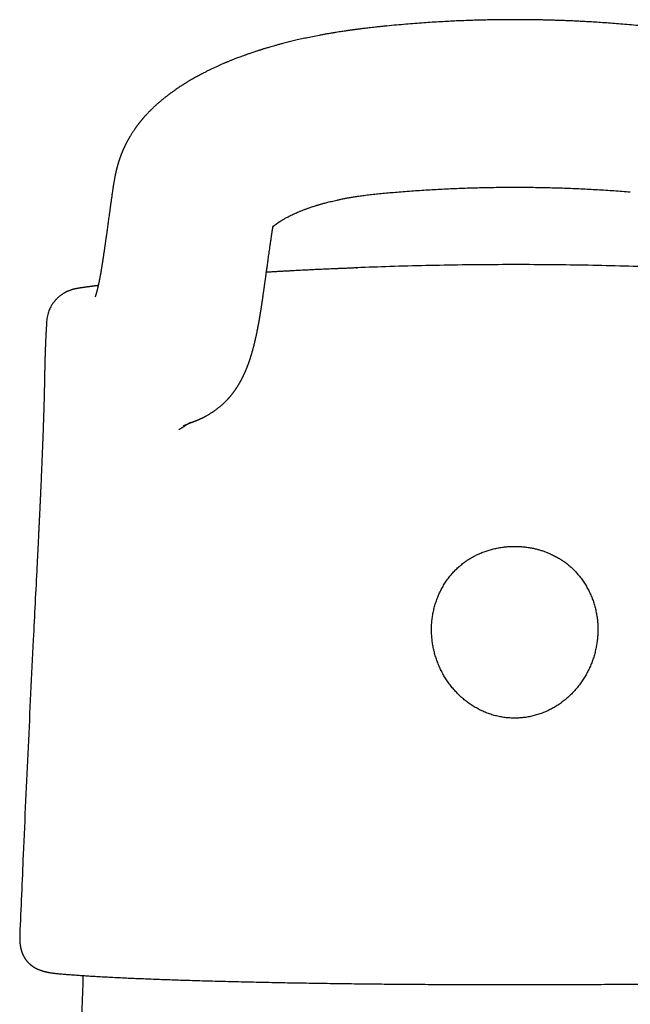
# Model space of a CAD drawing. Header units: millimetres. Extents: x 8 to 763, y 12 to 958.
# Tile 26 of 35: x 289 to 320, y 789 to 839. Entities that reach past the tile are written whole.
import ezdxf

# ---------------------------------------------------------------- set-up
doc = ezdxf.new("R2010")
doc.units = ezdxf.units.MM

msp = doc.modelspace()

# ---------------------------------------------------------------- linework, layer by layer
at = {"color": 7, "linetype": 'Continuous', "lineweight": 30}
for p, q in [((307.759, 838.552), (307.76, 838.552)), ((293.948, 830.156), (293.947, 830.152)), ((306.213, 826.388), (306.283, 826.39)), ((290.617, 823.15), (290.617, 823.15)), ((290.607, 822.958), (290.601, 822.847)), ((297.559, 818.45), (297.537, 818.441)), ((289.297, 792.832), (289.297, 792.827))]:
    msp.add_line(p, q, dxfattribs=at)
for points, knots in [([(307.76, 838.552), (307.692, 838.545), (307.56, 838.532), (307.369, 838.512), (307.19, 838.493), (307.025, 838.474), (306.874, 838.457), (306.737, 838.44), (306.613, 838.425), (306.502, 838.411), (306.401, 838.398), (306.31, 838.387), (306.23, 838.376), (306.167, 838.368), (306.122, 838.362), (306.092, 838.358), (306.074, 838.355), (306.06, 838.353), (306.045, 838.351), (306.029, 838.349), (305.998, 838.345), (305.95, 838.338), (305.881, 838.328), (305.8, 838.317), (305.708, 838.303), (305.603, 838.288), (305.484, 838.27), (305.35, 838.249), (305.203, 838.226), (305.042, 838.199), (304.872, 838.171), (304.699, 838.141), (304.529, 838.11), (304.304, 838.068), (304.029, 838.014), (303.709, 837.948), (303.405, 837.882), (303.116, 837.815), (302.842, 837.749), (302.605, 837.689), (302.402, 837.636), (302.232, 837.589), (302.074, 837.545), (301.94, 837.507), (301.829, 837.475), (301.74, 837.448), (301.662, 837.425), (301.592, 837.404), (301.532, 837.385), (301.488, 837.371), (301.458, 837.362), (301.437, 837.356), (301.411, 837.347), (301.377, 837.337), (301.33, 837.322), (301.27, 837.303), (301.197, 837.279), (301.112, 837.251), (301.02, 837.22), (300.926, 837.188), (300.813, 837.15), (300.686, 837.105), (300.548, 837.055), (300.422, 837.009), (300.309, 836.967), (300.208, 836.929), (300.12, 836.894), (300.042, 836.864), (299.97, 836.835), (299.901, 836.808), (299.837, 836.781), (299.775, 836.756), (299.718, 836.732), (299.663, 836.709), (299.605, 836.685), (299.54, 836.657), (299.447, 836.617), (299.329, 836.565), (299.187, 836.5), (299.039, 836.432), (298.915, 836.373), (298.817, 836.325), (298.745, 836.289), (298.671, 836.253), (298.599, 836.216), (298.532, 836.182), (298.474, 836.152), (298.428, 836.128), (298.394, 836.11), (298.368, 836.096), (298.342, 836.082), (298.312, 836.066), (298.277, 836.047), (298.235, 836.024), (298.188, 835.999), (298.136, 835.97), (298.067, 835.931), (297.985, 835.884), (297.891, 835.83), (297.802, 835.777), (297.726, 835.732), (297.666, 835.695), (297.622, 835.668), (297.586, 835.645), (297.55, 835.623), (297.509, 835.597), (297.459, 835.565), (297.396, 835.524), (297.32, 835.474), (297.235, 835.417), (297.15, 835.359), (297.075, 835.307), (297.012, 835.263), (296.963, 835.227), (296.921, 835.197), (296.884, 835.17), (296.848, 835.143), (296.806, 835.112), (296.758, 835.075), (296.702, 835.033), (296.644, 834.988), (296.586, 834.942), (296.529, 834.896), (296.476, 834.853), (296.428, 834.813), (296.384, 834.776), (296.343, 834.741), (296.303, 834.707), (296.259, 834.669), (296.215, 834.63), (296.174, 834.593), (296.139, 834.562), (296.105, 834.53), (296.068, 834.496), (296.027, 834.458), (295.988, 834.42), (295.952, 834.386), (295.92, 834.354), (295.89, 834.325), (295.861, 834.296), (295.83, 834.264), (295.794, 834.228), (295.753, 834.185), (295.711, 834.141), (295.673, 834.1), (295.643, 834.068), (295.616, 834.038), (295.588, 834.007), (295.559, 833.974), (295.531, 833.943), (295.507, 833.915), (295.485, 833.889), (295.461, 833.861), (295.434, 833.83), (295.409, 833.799), (295.386, 833.772), (295.366, 833.746), (295.345, 833.72), (295.322, 833.691), (295.298, 833.661), (295.276, 833.634), (295.257, 833.609), (295.238, 833.584), (295.217, 833.556), (295.194, 833.525), (295.172, 833.495), (295.155, 833.472), (295.142, 833.454), (295.129, 833.437), (295.114, 833.415), (295.096, 833.39), (295.072, 833.356), (295.043, 833.314), (295.006, 833.259), (294.971, 833.205), (294.934, 833.148), (294.897, 833.09), (294.866, 833.038), (294.839, 832.994), (294.82, 832.961), (294.801, 832.929), (294.785, 832.902), (294.773, 832.88), (294.763, 832.862), (294.75, 832.84), (294.734, 832.81), (294.714, 832.774), (294.7, 832.746), (294.692, 832.732)], [0, 0, 0, 0, 0.011972, 0.023194, 0.033661, 0.043367, 0.052308, 0.060342, 0.067632, 0.074175, 0.07997, 0.085644, 0.090348, 0.09408, 0.096838, 0.098419, 0.099319, 0.100088, 0.100948, 0.1019, 0.103007, 0.106316, 0.11061, 0.115276, 0.120728, 0.126969, 0.133999, 0.141988, 0.150802, 0.160443, 0.170861, 0.181327, 0.191606, 0.201697, 0.222113, 0.241704, 0.260462, 0.278383, 0.295462, 0.311698, 0.323119, 0.33408, 0.344337, 0.353514, 0.359962, 0.365739, 0.370842, 0.375273, 0.379435, 0.382752, 0.383932, 0.38529, 0.386839, 0.388999, 0.392072, 0.396022, 0.400851, 0.406558, 0.413004, 0.419341, 0.425426, 0.435645, 0.445063, 0.453679, 0.461491, 0.4685, 0.474599, 0.479964, 0.484988, 0.489766, 0.494387, 0.498751, 0.502857, 0.506705, 0.510582, 0.515257, 0.520774, 0.530681, 0.541132, 0.552115, 0.563666, 0.569041, 0.574535, 0.580146, 0.585875, 0.591241, 0.595804, 0.599561, 0.601943, 0.60383, 0.605703, 0.608067, 0.610922, 0.614205, 0.617962, 0.622195, 0.626735, 0.634669, 0.642348, 0.649771, 0.656924, 0.661408, 0.6651, 0.667998, 0.670769, 0.67433, 0.678566, 0.683479, 0.690939, 0.698538, 0.706155, 0.713792, 0.718863, 0.723437, 0.727352, 0.73061, 0.733818, 0.737477, 0.742369, 0.747761, 0.753374, 0.759197, 0.764744, 0.770166, 0.775054, 0.779408, 0.783458, 0.787535, 0.791922, 0.79697, 0.801316, 0.804798, 0.808161, 0.812272, 0.816896, 0.821268, 0.825337, 0.828811, 0.831947, 0.835254, 0.838769, 0.842694, 0.847479, 0.853145, 0.857565, 0.860944, 0.86384, 0.867209, 0.871196, 0.874787, 0.877705, 0.880214, 0.883282, 0.886903, 0.890336, 0.8932, 0.895643, 0.898337, 0.901536, 0.90499, 0.907983, 0.910471, 0.91286, 0.915821, 0.919364, 0.922726, 0.925218, 0.926638, 0.928378, 0.930654, 0.933455, 0.93622, 0.941421, 0.946411, 0.952841, 0.958262, 0.96391, 0.970386, 0.97392, 0.977172, 0.980429, 0.983642, 0.985264, 0.986881, 0.989052, 0.991962, 0.995612, 1, 1, 1, 1]), ([(320.623, 838.549), (320.471, 838.564), (320.174, 838.593), (319.735, 838.632), (319.313, 838.666), (318.908, 838.697), (318.52, 838.724), (318.156, 838.747), (317.814, 838.767), (317.495, 838.784), (317.191, 838.799), (316.903, 838.811), (316.63, 838.822), (316.372, 838.831), (316.13, 838.839), (315.903, 838.845), (315.691, 838.85), (315.507, 838.854), (315.35, 838.857), (315.215, 838.859), (315.083, 838.861), (314.947, 838.863), (314.783, 838.865), (314.588, 838.866), (314.36, 838.867), (314.114, 838.868), (313.851, 838.867), (313.57, 838.865), (313.278, 838.861), (312.975, 838.856), (312.662, 838.85), (312.334, 838.841), (311.99, 838.831), (311.631, 838.818), (311.257, 838.802), (310.867, 838.783), (310.462, 838.761), (310.042, 838.736), (309.61, 838.707), (309.166, 838.674), (308.709, 838.637), (308.239, 838.596), (307.921, 838.564), (307.76, 838.549)], [0, 0, 0, 0, 0.035631, 0.069909, 0.102836, 0.134412, 0.164638, 0.193513, 0.219502, 0.244291, 0.267881, 0.290271, 0.311462, 0.331454, 0.350247, 0.367842, 0.384237, 0.399434, 0.410533, 0.420892, 0.43076, 0.441241, 0.452464, 0.468794, 0.486479, 0.505518, 0.525912, 0.547661, 0.570764, 0.593789, 0.618018, 0.643452, 0.670091, 0.697935, 0.726984, 0.757239, 0.7887, 0.821366, 0.855239, 0.889682, 0.925289, 0.962062, 1, 1, 1, 1]), ([(294.693, 832.734), (294.686, 832.72), (294.673, 832.696), (294.655, 832.661), (294.641, 832.634), (294.631, 832.614), (294.623, 832.599), (294.615, 832.583), (294.605, 832.561), (294.591, 832.533), (294.578, 832.506), (294.567, 832.482), (294.557, 832.462), (294.547, 832.44), (294.536, 832.415), (294.523, 832.387), (294.508, 832.354), (294.493, 832.32), (294.479, 832.286), (294.466, 832.255), (294.453, 832.225), (294.44, 832.194), (294.427, 832.161), (294.415, 832.129), (294.404, 832.103), (294.395, 832.08), (294.387, 832.058), (294.377, 832.032), (294.366, 832.003), (294.356, 831.975), (294.348, 831.951), (294.34, 831.93), (294.333, 831.908), (294.324, 831.882), (294.313, 831.852), (294.303, 831.82), (294.293, 831.792), (294.285, 831.766), (294.277, 831.741), (294.268, 831.712), (294.258, 831.681), (294.248, 831.649), (294.239, 831.619), (294.231, 831.59), (294.222, 831.56), (294.212, 831.526), (294.203, 831.491), (294.194, 831.458), (294.186, 831.429), (294.178, 831.4), (294.17, 831.368), (294.162, 831.335), (294.154, 831.302), (294.147, 831.274), (294.14, 831.247), (294.133, 831.216), (294.125, 831.18), (294.117, 831.144), (294.109, 831.109), (294.101, 831.073), (294.092, 831.031), (294.083, 830.987), (294.075, 830.944), (294.067, 830.903), (294.058, 830.856), (294.048, 830.803), (294.038, 830.744), (294.028, 830.689), (294.02, 830.639), (294.014, 830.602), (294.009, 830.573), (294.005, 830.549), (294.001, 830.522), (293.996, 830.488), (293.99, 830.448), (293.983, 830.401), (293.975, 830.348), (293.967, 830.29), (293.958, 830.225), (293.951, 830.18), (293.948, 830.156)], [0, 0, 0, 0, 0.014666, 0.027375, 0.037404, 0.044758, 0.049455, 0.053629, 0.062181, 0.073163, 0.084284, 0.092454, 0.098996, 0.106261, 0.115741, 0.12688, 0.137221, 0.151527, 0.163399, 0.174512, 0.185098, 0.196321, 0.208686, 0.220521, 0.231333, 0.237937, 0.245965, 0.255423, 0.266308, 0.277276, 0.285774, 0.292762, 0.300322, 0.30988, 0.321374, 0.333929, 0.344523, 0.353176, 0.362015, 0.372559, 0.384802, 0.397127, 0.408089, 0.418114, 0.428771, 0.442013, 0.456279, 0.468457, 0.478468, 0.488806, 0.500956, 0.514734, 0.527271, 0.537597, 0.546535, 0.558689, 0.572846, 0.587625, 0.600192, 0.613531, 0.630153, 0.648875, 0.665535, 0.680708, 0.697015, 0.720867, 0.744956, 0.767682, 0.787734, 0.805999, 0.81456, 0.823679, 0.835639, 0.850528, 0.868324, 0.889003, 0.912538, 0.938902, 0.968065, 1, 1, 1, 1]), ([(293.947, 830.152), (293.938, 830.087), (293.92, 829.96), (293.893, 829.773), (293.868, 829.593), (293.844, 829.418), (293.82, 829.249), (293.798, 829.09), (293.777, 828.939), (293.757, 828.797), (293.738, 828.66), (293.721, 828.53), (293.703, 828.4), (293.685, 828.273), (293.668, 828.148), (293.652, 828.031), (293.637, 827.922), (293.623, 827.821), (293.61, 827.727), (293.598, 827.644), (293.588, 827.569), (293.578, 827.503), (293.57, 827.443), (293.562, 827.389), (293.555, 827.339), (293.546, 827.278), (293.535, 827.204), (293.522, 827.116), (293.509, 827.026), (293.495, 826.936), (293.482, 826.845), (293.47, 826.77), (293.461, 826.711), (293.454, 826.667), (293.447, 826.626), (293.441, 826.587), (293.435, 826.548), (293.428, 826.504), (293.42, 826.454), (293.411, 826.398), (293.401, 826.34), (293.389, 826.268), (293.375, 826.185), (293.359, 826.094), (293.343, 826.008), (293.331, 825.939), (293.32, 825.883), (293.312, 825.84), (293.304, 825.799), (293.297, 825.759), (293.289, 825.724), (293.283, 825.69), (293.276, 825.657), (293.269, 825.624), (293.263, 825.594), (293.258, 825.57), (293.254, 825.551), (293.25, 825.534), (293.246, 825.517), (293.242, 825.498), (293.238, 825.478), (293.233, 825.457), (293.228, 825.437), (293.224, 825.418), (293.22, 825.402), (293.217, 825.388), (293.214, 825.375), (293.211, 825.363), (293.208, 825.349), (293.204, 825.333), (293.199, 825.313), (293.194, 825.293), (293.189, 825.273), (293.184, 825.254), (293.18, 825.238), (293.177, 825.224), (293.173, 825.211), (293.17, 825.198), (293.166, 825.183), (293.161, 825.166), (293.156, 825.148), (293.151, 825.131), (293.147, 825.117), (293.143, 825.104), (293.14, 825.092), (293.137, 825.082), (293.134, 825.074), (293.132, 825.067), (293.13, 825.06), (293.128, 825.052), (293.125, 825.044), (293.123, 825.036), (293.12, 825.029), (293.118, 825.023), (293.117, 825.018), (293.115, 825.014), (293.114, 825.009), (293.112, 825.004), (293.11, 824.998), (293.108, 824.993), (293.106, 824.987), (293.104, 824.982), (293.103, 824.977), (293.101, 824.973), (293.1, 824.97), (293.099, 824.967), (293.098, 824.963), (293.096, 824.959), (293.094, 824.954), (293.092, 824.949), (293.09, 824.943), (293.088, 824.937), (293.086, 824.932), (293.084, 824.929), (293.084, 824.927), (293.084, 824.927), (293.084, 824.927)], [0, 0, 0, 0, 0.02306, 0.045369, 0.066928, 0.087736, 0.107792, 0.127097, 0.14461, 0.161452, 0.17762, 0.193112, 0.207927, 0.223685, 0.238601, 0.252676, 0.265912, 0.27831, 0.289871, 0.300595, 0.30969, 0.318084, 0.325777, 0.332769, 0.339116, 0.345428, 0.357029, 0.369053, 0.381501, 0.394373, 0.40767, 0.420908, 0.427903, 0.434588, 0.440965, 0.447033, 0.453003, 0.459566, 0.46813, 0.477591, 0.487682, 0.497661, 0.515095, 0.532049, 0.548573, 0.564848, 0.57423, 0.583674, 0.592866, 0.601707, 0.610528, 0.618046, 0.626109, 0.634596, 0.642449, 0.649427, 0.653875, 0.658155, 0.662921, 0.668201, 0.673994, 0.680301, 0.686758, 0.692216, 0.69722, 0.701772, 0.70587, 0.709642, 0.713767, 0.719674, 0.726315, 0.733691, 0.741174, 0.748081, 0.754411, 0.75985, 0.765053, 0.770888, 0.77742, 0.78459, 0.793413, 0.801481, 0.808794, 0.815415, 0.821509, 0.827083, 0.832201, 0.835619, 0.839686, 0.844403, 0.849768, 0.855311, 0.860172, 0.864335, 0.867799, 0.870849, 0.87436, 0.878331, 0.882764, 0.887657, 0.89261, 0.897105, 0.901767, 0.905801, 0.909249, 0.912792, 0.916672, 0.920888, 0.927993, 0.935268, 0.942695, 0.955753, 0.96846, 0.980857, 0.993229, 1, 1, 1, 1]), ([(301.965, 828.02), (301.968, 828.041), (301.974, 828.08), (301.982, 828.135), (301.989, 828.182), (301.996, 828.223), (302.001, 828.257), (302.005, 828.283), (302.009, 828.304), (302.011, 828.322), (302.014, 828.339), (302.018, 828.359), (302.021, 828.378), (302.024, 828.398), (302.028, 828.415), (302.03, 828.43), (302.033, 828.441), (302.035, 828.451), (302.037, 828.46), (302.039, 828.469), (302.041, 828.477), (302.042, 828.483), (302.044, 828.489), (302.046, 828.495), (302.046, 828.497), (302.046, 828.495), (302.045, 828.493), (302.043, 828.49), (302.042, 828.486), (302.04, 828.482), (302.038, 828.477), (302.034, 828.471), (302.031, 828.465), (302.028, 828.459), (302.024, 828.453), (302.021, 828.448), (302.018, 828.444), (302.016, 828.441), (302.014, 828.438), (302.012, 828.435), (302.01, 828.433), (302.009, 828.43), (302.007, 828.429), (302.006, 828.427), (302.006, 828.427), (302.005, 828.426), (302.006, 828.427), (302.008, 828.429), (302.009, 828.43), (302.01, 828.432), (302.011, 828.433), (302.013, 828.435), (302.016, 828.438), (302.019, 828.441), (302.022, 828.444), (302.024, 828.446), (302.027, 828.449), (302.033, 828.455), (302.039, 828.461), (302.045, 828.466), (302.052, 828.472), (302.059, 828.479), (302.068, 828.487), (302.078, 828.495), (302.087, 828.503), (302.096, 828.511), (302.107, 828.52), (302.118, 828.529), (302.13, 828.539), (302.142, 828.549), (302.156, 828.559), (302.168, 828.569), (302.178, 828.576), (302.186, 828.583), (302.197, 828.59), (302.208, 828.599), (302.219, 828.607), (302.23, 828.614), (302.241, 828.623), (302.255, 828.633), (302.271, 828.644), (302.287, 828.655), (302.301, 828.664), (302.312, 828.672), (302.322, 828.679), (302.332, 828.686), (302.345, 828.694), (302.36, 828.704), (302.375, 828.714), (302.389, 828.723), (302.404, 828.733), (302.422, 828.744), (302.442, 828.756), (302.473, 828.776), (302.518, 828.803), (302.581, 828.84), (302.648, 828.878), (302.719, 828.917), (302.805, 828.962), (302.896, 829.008), (302.998, 829.058), (303.1, 829.105), (303.214, 829.156), (303.311, 829.197), (303.392, 829.231), (303.459, 829.258), (303.533, 829.287), (303.611, 829.317), (303.687, 829.345), (303.756, 829.37), (303.825, 829.395), (303.902, 829.422), (303.987, 829.451), (304.071, 829.478), (304.147, 829.503), (304.212, 829.523), (304.262, 829.538), (304.305, 829.551), (304.35, 829.564), (304.405, 829.581), (304.472, 829.6), (304.549, 829.622), (304.638, 829.646), (304.739, 829.673), (304.851, 829.701), (304.976, 829.732), (305.113, 829.764), (305.262, 829.798), (305.424, 829.833), (305.598, 829.868), (305.784, 829.903), (305.981, 829.938), (306.191, 829.972), (306.429, 830.007), (306.698, 830.043), (306.999, 830.079), (307.318, 830.113), (307.655, 830.145), (308.01, 830.177), (308.252, 830.197), (308.377, 830.208)], [0, 0, 0, 0, 0.010666, 0.020176, 0.028528, 0.03572, 0.041837, 0.047006, 0.050405, 0.053455, 0.057208, 0.061797, 0.067066, 0.072018, 0.077317, 0.081986, 0.086246, 0.090743, 0.096363, 0.102355, 0.108396, 0.113693, 0.118316, 0.129638, 0.141745, 0.154034, 0.166316, 0.177762, 0.189492, 0.202392, 0.215508, 0.224694, 0.233961, 0.243306, 0.252836, 0.26233, 0.268907, 0.275063, 0.281146, 0.287207, 0.293281, 0.299043, 0.305856, 0.313108, 0.319886, 0.325494, 0.331515, 0.338902, 0.342709, 0.345802, 0.348921, 0.352696, 0.357105, 0.361639, 0.365212, 0.368197, 0.371343, 0.375972, 0.380861, 0.385159, 0.388622, 0.392537, 0.397555, 0.402221, 0.405632, 0.409093, 0.413461, 0.41781, 0.420967, 0.424886, 0.429102, 0.432844, 0.434939, 0.43692, 0.439521, 0.442685, 0.445446, 0.447544, 0.44972, 0.453051, 0.456654, 0.459866, 0.462682, 0.465088, 0.466778, 0.468419, 0.470774, 0.473832, 0.476574, 0.478668, 0.481112, 0.484393, 0.487864, 0.490776, 0.499527, 0.508807, 0.518189, 0.527558, 0.53703, 0.550702, 0.560448, 0.572791, 0.584813, 0.596951, 0.602969, 0.609505, 0.616958, 0.625004, 0.632223, 0.638551, 0.644345, 0.651692, 0.659657, 0.667341, 0.674272, 0.679939, 0.684332, 0.687246, 0.690996, 0.695628, 0.701145, 0.707548, 0.714839, 0.723017, 0.732086, 0.742082, 0.752979, 0.764778, 0.777485, 0.791104, 0.805371, 0.820517, 0.836536, 0.853421, 0.874668, 0.897194, 0.92102, 0.946111, 0.972429, 1, 1, 1, 1]), ([(308.377, 830.208), (308.652, 830.229), (309.202, 830.272), (310.03, 830.324), (310.86, 830.368), (311.692, 830.401), (312.524, 830.426), (313.358, 830.44), (314.191, 830.445), (315.025, 830.44), (315.858, 830.426), (316.691, 830.401), (317.523, 830.368), (318.353, 830.324), (319.181, 830.272), (319.731, 830.229), (320.005, 830.208)], [0, 0, 0, 0, 0.07142, 0.142852, 0.214292, 0.285732, 0.357167, 0.428588, 0.499999, 0.571413, 0.642844, 0.71429, 0.785736, 0.857172, 0.928593, 1, 1, 1, 1]), ([(297.537, 818.442), (297.539, 818.444), (297.544, 818.446), (297.552, 818.45), (297.559, 818.453), (297.566, 818.456), (297.573, 818.46), (297.579, 818.462), (297.585, 818.465), (297.59, 818.468), (297.595, 818.47), (297.599, 818.472), (297.603, 818.474), (297.607, 818.476), (297.613, 818.479), (297.621, 818.482), (297.631, 818.487), (297.642, 818.492), (297.651, 818.496), (297.659, 818.5), (297.667, 818.503), (297.674, 818.507), (297.681, 818.51), (297.689, 818.513), (297.695, 818.516), (297.701, 818.519), (297.705, 818.521), (297.71, 818.523), (297.714, 818.525), (297.717, 818.526), (297.721, 818.528), (297.725, 818.53), (297.729, 818.531), (297.733, 818.533), (297.738, 818.536), (297.743, 818.538), (297.749, 818.54), (297.754, 818.543), (297.76, 818.545), (297.766, 818.548), (297.772, 818.551), (297.778, 818.553), (297.784, 818.556), (297.788, 818.558), (297.791, 818.559), (297.794, 818.56), (297.797, 818.562), (297.8, 818.563), (297.804, 818.564), (297.807, 818.566), (297.809, 818.567), (297.812, 818.568), (297.815, 818.569), (297.819, 818.571), (297.822, 818.572), (297.826, 818.574), (297.83, 818.576), (297.834, 818.577), (297.837, 818.579), (297.84, 818.58), (297.843, 818.581), (297.846, 818.583), (297.85, 818.584), (297.853, 818.585), (297.857, 818.587), (297.862, 818.589), (297.867, 818.591), (297.873, 818.594), (297.877, 818.596), (297.882, 818.597), (297.886, 818.599), (297.889, 818.6), (297.892, 818.602), (297.895, 818.603), (297.898, 818.604), (297.899, 818.605), (297.901, 818.605), (297.901, 818.606), (297.901, 818.606), (297.901, 818.605), (297.899, 818.605), (297.896, 818.604), (297.891, 818.601), (297.885, 818.599), (297.879, 818.597), (297.873, 818.594), (297.866, 818.592), (297.859, 818.589), (297.851, 818.586), (297.842, 818.583), (297.834, 818.58), (297.826, 818.577), (297.819, 818.575), (297.814, 818.573), (297.809, 818.571), (297.806, 818.57), (297.802, 818.569), (297.799, 818.568), (297.797, 818.567), (297.796, 818.567), (297.794, 818.566), (297.794, 818.566), (297.794, 818.566), (297.796, 818.567), (297.799, 818.568), (297.803, 818.569), (297.808, 818.571), (297.814, 818.573), (297.82, 818.575), (297.829, 818.577), (297.839, 818.581), (297.851, 818.585), (297.864, 818.589), (297.879, 818.594), (297.895, 818.6), (297.916, 818.607), (297.942, 818.616), (297.967, 818.624), (297.989, 818.633), (298.009, 818.64), (298.026, 818.646), (298.044, 818.653), (298.063, 818.66), (298.086, 818.669), (298.112, 818.679), (298.14, 818.69), (298.171, 818.702), (298.204, 818.716), (298.238, 818.73), (298.27, 818.744), (298.303, 818.758), (298.336, 818.773), (298.371, 818.789), (298.407, 818.806), (298.439, 818.821), (298.466, 818.834), (298.488, 818.844), (298.507, 818.854), (298.526, 818.863), (298.545, 818.873), (298.568, 818.885), (298.596, 818.9), (298.63, 818.918), (298.667, 818.938), (298.714, 818.964), (298.771, 818.996), (298.836, 819.035), (298.898, 819.073), (298.957, 819.111), (299.011, 819.146), (299.061, 819.181), (299.108, 819.213), (299.152, 819.245), (299.194, 819.276), (299.235, 819.307), (299.276, 819.339), (299.322, 819.375), (299.372, 819.416), (299.425, 819.461), (299.476, 819.505), (299.524, 819.549), (299.567, 819.589), (299.605, 819.625), (299.638, 819.657), (299.669, 819.689), (299.699, 819.719), (299.729, 819.75), (299.755, 819.778), (299.779, 819.804), (299.802, 819.829), (299.826, 819.856), (299.849, 819.883), (299.871, 819.908), (299.89, 819.93), (299.907, 819.951), (299.922, 819.969), (299.936, 819.986), (299.951, 820.004), (299.967, 820.024), (299.984, 820.046), (300.003, 820.07), (300.022, 820.094), (300.039, 820.117), (300.055, 820.138), (300.068, 820.157), (300.081, 820.174), (300.093, 820.191), (300.106, 820.208), (300.119, 820.226), (300.134, 820.248), (300.152, 820.273), (300.171, 820.302), (300.191, 820.331), (300.209, 820.359), (300.225, 820.384), (300.239, 820.406), (300.253, 820.428), (300.267, 820.45), (300.282, 820.473), (300.295, 820.495), (300.306, 820.512), (300.315, 820.529), (300.325, 820.545), (300.337, 820.565), (300.351, 820.589), (300.367, 820.616), (300.383, 820.645), (300.398, 820.671), (300.41, 820.694), (300.421, 820.715), (300.432, 820.734), (300.441, 820.752), (300.45, 820.769), (300.459, 820.786), (300.469, 820.804), (300.479, 820.824), (300.491, 820.848), (300.504, 820.874), (300.518, 820.901), (300.531, 820.927), (300.542, 820.951), (300.553, 820.972), (300.562, 820.992), (300.571, 821.011), (300.579, 821.029), (300.588, 821.048), (300.597, 821.068), (300.608, 821.092), (300.621, 821.12), (300.635, 821.153), (300.65, 821.188), (300.666, 821.224), (300.682, 821.263), (300.697, 821.3), (300.711, 821.335), (300.723, 821.364), (300.732, 821.388), (300.742, 821.412), (300.751, 821.436), (300.759, 821.459), (300.768, 821.482), (300.778, 821.508), (300.788, 821.536), (300.8, 821.567), (300.812, 821.602), (300.826, 821.639), (300.839, 821.677), (300.851, 821.713), (300.862, 821.747), (300.873, 821.778), (300.884, 821.811), (300.895, 821.846), (300.908, 821.885), (300.92, 821.926), (300.933, 821.966), (300.945, 822.006), (300.957, 822.044), (300.968, 822.083), (300.979, 822.12), (300.989, 822.155), (300.998, 822.188), (301.007, 822.219), (301.016, 822.253), (301.027, 822.29), (301.038, 822.331), (301.049, 822.373), (301.059, 822.413), (301.069, 822.451), (301.078, 822.486), (301.086, 822.519), (301.095, 822.552), (301.103, 822.587), (301.113, 822.626), (301.123, 822.668), (301.133, 822.71), (301.142, 822.75), (301.15, 822.787), (301.157, 822.818), (301.164, 822.845), (301.17, 822.874), (301.18, 822.918), (301.192, 822.972), (301.204, 823.029), (301.214, 823.079), (301.224, 823.127), (301.235, 823.179), (301.245, 823.23), (301.255, 823.278), (301.264, 823.325), (301.273, 823.372), (301.282, 823.417), (301.29, 823.461), (301.299, 823.505), (301.307, 823.551), (301.314, 823.59), (301.32, 823.621), (301.325, 823.647), (301.33, 823.674), (301.335, 823.705), (301.341, 823.74), (301.348, 823.781), (301.356, 823.827), (301.365, 823.874), (301.372, 823.919), (301.378, 823.955), (301.383, 823.985), (301.388, 824.014), (301.393, 824.045), (301.399, 824.081), (301.406, 824.12), (301.412, 824.16), (301.418, 824.2), (301.425, 824.24), (301.431, 824.281), (301.438, 824.323), (301.445, 824.367), (301.452, 824.412), (301.459, 824.456), (301.464, 824.495), (301.469, 824.528), (301.474, 824.558), (301.479, 824.59), (301.484, 824.627), (301.49, 824.667), (301.496, 824.709), (301.502, 824.749), (301.508, 824.786), (301.512, 824.817), (301.516, 824.843), (301.519, 824.866), (301.523, 824.894), (301.529, 824.93), (301.535, 824.976), (301.543, 825.031), (301.552, 825.092), (301.561, 825.158), (301.571, 825.223), (301.579, 825.285), (301.588, 825.343), (301.595, 825.394), (301.601, 825.439), (301.607, 825.478), (301.612, 825.515), (301.617, 825.551), (301.622, 825.588), (301.628, 825.632), (301.636, 825.686), (301.645, 825.751), (301.655, 825.824), (301.666, 825.904), (301.678, 825.992), (301.691, 826.085), (301.705, 826.184), (301.72, 826.287), (301.735, 826.397), (301.751, 826.513), (301.768, 826.636), (301.787, 826.765), (301.806, 826.902), (301.826, 827.045), (301.847, 827.195), (301.869, 827.35), (301.892, 827.511), (301.915, 827.677), (301.94, 827.85), (301.957, 827.967), (301.965, 828.027)], [0, 0, 0, 0, 0.00733, 0.014346, 0.02105, 0.02744, 0.033517, 0.03928, 0.044731, 0.049452, 0.05391, 0.058105, 0.062036, 0.065705, 0.069128, 0.07833, 0.087831, 0.097631, 0.10773, 0.114619, 0.121531, 0.128439, 0.135344, 0.142245, 0.149105, 0.153533, 0.157765, 0.161803, 0.165645, 0.169292, 0.172745, 0.176012, 0.180263, 0.184755, 0.18949, 0.194467, 0.199686, 0.205148, 0.210851, 0.21714, 0.223151, 0.228883, 0.234336, 0.23951, 0.24232, 0.245319, 0.248553, 0.252022, 0.255726, 0.258802, 0.262023, 0.265389, 0.268831, 0.272154, 0.276857, 0.28127, 0.285395, 0.28923, 0.292775, 0.296031, 0.299255, 0.302468, 0.305835, 0.309357, 0.313033, 0.318082, 0.323395, 0.328974, 0.333205, 0.3372, 0.340952, 0.344461, 0.347047, 0.349483, 0.351848, 0.354402, 0.357219, 0.360254, 0.363507, 0.366978, 0.370584, 0.377487, 0.384132, 0.388725, 0.393356, 0.398117, 0.403008, 0.407991, 0.414357, 0.420749, 0.427219, 0.433821, 0.440506, 0.444689, 0.448655, 0.452406, 0.455929, 0.459166, 0.46211, 0.463924, 0.465606, 0.467287, 0.469187, 0.471309, 0.47361, 0.476127, 0.47886, 0.481809, 0.485022, 0.48814, 0.491056, 0.49377, 0.496282, 0.498593, 0.500717, 0.502585, 0.504567, 0.506442, 0.508116, 0.509588, 0.510899, 0.512055, 0.513379, 0.514871, 0.51653, 0.518348, 0.520135, 0.522377, 0.524445, 0.526338, 0.528176, 0.530073, 0.532031, 0.534047, 0.535956, 0.537225, 0.538361, 0.539364, 0.540235, 0.541178, 0.542314, 0.543901, 0.545758, 0.547872, 0.550087, 0.553342, 0.556649, 0.559938, 0.563208, 0.566352, 0.569001, 0.571451, 0.573809, 0.57618, 0.578564, 0.581021, 0.583641, 0.586714, 0.589904, 0.593092, 0.596278, 0.599352, 0.60173, 0.603941, 0.606024, 0.608139, 0.610302, 0.612523, 0.614158, 0.615953, 0.617909, 0.619846, 0.621615, 0.623216, 0.624649, 0.625982, 0.627164, 0.628432, 0.629825, 0.631344, 0.632989, 0.634645, 0.636187, 0.637533, 0.638686, 0.639835, 0.64086, 0.641947, 0.643095, 0.644395, 0.645971, 0.647824, 0.649718, 0.651439, 0.652967, 0.654303, 0.655447, 0.657006, 0.658437, 0.65974, 0.660917, 0.661689, 0.662675, 0.663875, 0.665291, 0.666921, 0.668723, 0.670297, 0.671645, 0.672853, 0.673988, 0.675051, 0.676041, 0.677058, 0.678083, 0.67929, 0.68068, 0.682254, 0.683939, 0.685474, 0.686834, 0.688131, 0.689304, 0.690427, 0.691498, 0.692517, 0.693769, 0.695202, 0.696875, 0.698786, 0.70089, 0.703013, 0.705136, 0.707465, 0.709497, 0.711231, 0.712748, 0.714235, 0.715702, 0.717067, 0.71843, 0.71994, 0.72163, 0.723499, 0.725629, 0.727908, 0.730234, 0.732404, 0.734413, 0.736292, 0.73806, 0.740347, 0.742613, 0.744996, 0.74763, 0.749854, 0.752107, 0.754387, 0.756571, 0.758559, 0.760353, 0.762131, 0.763946, 0.766003, 0.768374, 0.770784, 0.773021, 0.775087, 0.776996, 0.778731, 0.780396, 0.782289, 0.784444, 0.78669, 0.788891, 0.791047, 0.793067, 0.794507, 0.795821, 0.797266, 0.799006, 0.802438, 0.805388, 0.807511, 0.809738, 0.812473, 0.814907, 0.817046, 0.819173, 0.82147, 0.823514, 0.825381, 0.827374, 0.829491, 0.831435, 0.83257, 0.833615, 0.834774, 0.83611, 0.837621, 0.839245, 0.841274, 0.843373, 0.845205, 0.846719, 0.847807, 0.848914, 0.850171, 0.851579, 0.853138, 0.854761, 0.856301, 0.857756, 0.859401, 0.860979, 0.862631, 0.864362, 0.866095, 0.867654, 0.868751, 0.869824, 0.871049, 0.872431, 0.873967, 0.875641, 0.8772, 0.878561, 0.879725, 0.880693, 0.881503, 0.882366, 0.883899, 0.885646, 0.887608, 0.890094, 0.892648, 0.895076, 0.897379, 0.899559, 0.901615, 0.903145, 0.9046, 0.905981, 0.907286, 0.908616, 0.910119, 0.912284, 0.91473, 0.917456, 0.920462, 0.923746, 0.927309, 0.930924, 0.934786, 0.938897, 0.943256, 0.947863, 0.952718, 0.957822, 0.963173, 0.968774, 0.974623, 0.980609, 0.986834, 0.993298, 1, 1, 1, 1]), ([(322.116, 826.39), (321.613, 826.409), (320.506, 826.452), (318.794, 826.498), (316.981, 826.532), (315.168, 826.549), (313.355, 826.549), (311.542, 826.534), (309.729, 826.501), (307.964, 826.455), (306.804, 826.411), (306.248, 826.39)], [0, 0, 0, 0, 0.095142, 0.209386, 0.323627, 0.437867, 0.552105, 0.666343, 0.780582, 0.894823, 1, 1, 1, 1]), ([(306.283, 826.39), (306.273, 826.39), (306.245, 826.389), (306.191, 826.385), (306.127, 826.382), (306.059, 826.378), (305.983, 826.374), (305.897, 826.37), (305.805, 826.366), (305.666, 826.36), (305.491, 826.353), (305.29, 826.345), (305.109, 826.338), (304.946, 826.331), (304.793, 826.325), (304.643, 826.319), (304.495, 826.312), (304.35, 826.306), (304.217, 826.3), (304.094, 826.294), (303.977, 826.288), (303.856, 826.281), (303.722, 826.275), (303.573, 826.267), (303.418, 826.259), (303.259, 826.251), (303.098, 826.242), (302.927, 826.233), (302.746, 826.223), (302.556, 826.213), (302.361, 826.202), (302.164, 826.191), (301.969, 826.179), (301.814, 826.17), (301.727, 826.165), (301.702, 826.164)], [0, 0, 0, 0, 0.0090916, 0.0247689, 0.0378069, 0.0523291, 0.0684422, 0.0862256, 0.1057405, 0.1260052, 0.1717076, 0.2145289, 0.2503587, 0.2839474, 0.315328, 0.3449142, 0.3773419, 0.4076173, 0.4357409, 0.4617163, 0.48575, 0.5113004, 0.5402777, 0.5726838, 0.6085219, 0.6416254, 0.6772085, 0.7152762, 0.7558247, 0.7988575, 0.8443797, 0.8895857, 0.9363623, 0.98191, 1, 1, 1, 1]), ([(293.242, 825.496), (293.239, 825.496), (293.227, 825.494), (293.209, 825.492), (293.189, 825.49), (293.173, 825.488), (293.156, 825.485), (293.141, 825.483), (293.125, 825.482), (293.11, 825.48), (293.095, 825.478), (293.08, 825.476), (293.064, 825.474), (293.049, 825.472), (293.034, 825.47), (293.019, 825.468), (293.004, 825.466), (292.989, 825.464), (292.975, 825.462), (292.961, 825.46), (292.947, 825.458), (292.934, 825.457), (292.921, 825.455), (292.909, 825.453), (292.899, 825.452), (292.891, 825.451), (292.882, 825.45), (292.874, 825.449), (292.865, 825.448), (292.857, 825.446), (292.847, 825.445), (292.836, 825.444), (292.826, 825.442), (292.814, 825.441), (292.801, 825.439), (292.787, 825.437), (292.773, 825.435), (292.759, 825.433), (292.744, 825.431), (292.73, 825.429), (292.716, 825.427), (292.702, 825.425), (292.688, 825.424), (292.675, 825.422), (292.663, 825.42), (292.652, 825.419), (292.642, 825.417), (292.631, 825.416), (292.619, 825.414), (292.608, 825.412), (292.597, 825.411), (292.586, 825.409), (292.575, 825.408), (292.565, 825.406), (292.556, 825.405), (292.547, 825.404), (292.538, 825.402), (292.529, 825.401), (292.521, 825.4), (292.514, 825.399), (292.507, 825.398), (292.501, 825.397), (292.495, 825.396), (292.488, 825.395), (292.482, 825.394), (292.474, 825.393), (292.466, 825.392), (292.456, 825.391), (292.446, 825.389), (292.436, 825.388), (292.426, 825.386), (292.417, 825.385), (292.408, 825.383), (292.401, 825.382), (292.393, 825.381), (292.386, 825.38), (292.379, 825.379), (292.372, 825.378), (292.364, 825.377), (292.356, 825.375), (292.347, 825.374), (292.338, 825.373), (292.33, 825.371), (292.323, 825.37), (292.316, 825.369), (292.31, 825.368), (292.305, 825.367), (292.299, 825.367), (292.294, 825.366), (292.287, 825.365), (292.28, 825.364), (292.272, 825.362), (292.265, 825.361), (292.256, 825.36), (292.248, 825.358), (292.239, 825.357), (292.23, 825.355), (292.22, 825.354), (292.21, 825.352), (292.199, 825.35), (292.187, 825.348), (292.172, 825.345), (292.155, 825.342), (292.139, 825.339), (292.126, 825.337), (292.117, 825.335), (292.112, 825.334), (292.109, 825.333), (292.105, 825.333), (292.101, 825.332), (292.095, 825.331), (292.09, 825.329), (292.083, 825.328), (292.074, 825.326), (292.065, 825.324), (292.054, 825.322), (292.043, 825.319), (292.03, 825.317), (292.018, 825.314), (292.007, 825.311), (291.999, 825.309), (291.993, 825.307), (291.99, 825.307), (291.986, 825.306), (291.982, 825.305), (291.977, 825.303), (291.971, 825.302), (291.964, 825.3), (291.958, 825.298), (291.951, 825.296), (291.944, 825.295), (291.923, 825.288), (291.888, 825.278), (291.841, 825.262), (291.796, 825.246), (291.755, 825.23), (291.716, 825.214), (291.681, 825.198), (291.649, 825.184), (291.624, 825.171), (291.603, 825.161), (291.577, 825.147), (291.547, 825.13), (291.511, 825.11), (291.47, 825.085), (291.425, 825.055), (291.376, 825.021), (291.327, 824.984), (291.277, 824.944), (291.225, 824.898), (291.171, 824.847), (291.13, 824.805), (291.103, 824.776), (291.091, 824.762), (291.074, 824.743), (291.05, 824.715), (291.02, 824.678), (290.984, 824.63), (290.943, 824.572), (290.898, 824.502), (290.851, 824.42), (290.804, 824.326), (290.76, 824.219), (290.719, 824.101), (290.685, 823.971), (290.658, 823.831), (290.651, 823.734), (290.647, 823.684)], [0, 0, 0, 0, 0.005314, 0.021496, 0.031519, 0.041467, 0.051247, 0.060858, 0.070301, 0.079576, 0.088682, 0.098505, 0.108123, 0.117538, 0.126749, 0.135756, 0.145569, 0.155127, 0.164432, 0.173482, 0.182279, 0.190822, 0.199112, 0.207147, 0.212982, 0.218675, 0.224226, 0.229636, 0.235024, 0.240563, 0.247286, 0.254221, 0.261368, 0.268726, 0.277762, 0.287097, 0.296733, 0.306668, 0.316903, 0.327437, 0.336801, 0.34639, 0.356204, 0.366242, 0.374281, 0.382246, 0.390037, 0.397654, 0.406494, 0.415087, 0.423433, 0.431531, 0.439383, 0.446987, 0.454345, 0.461455, 0.468318, 0.474934, 0.481303, 0.487425, 0.49209, 0.496888, 0.501879, 0.507062, 0.512438, 0.518008, 0.525374, 0.533054, 0.541045, 0.549349, 0.557965, 0.566894, 0.573083, 0.579414, 0.585879, 0.592284, 0.598542, 0.604652, 0.610614, 0.618713, 0.626523, 0.634043, 0.641274, 0.648215, 0.653466, 0.658538, 0.663431, 0.668146, 0.672689, 0.678746, 0.685053, 0.69161, 0.698416, 0.705472, 0.712778, 0.720333, 0.728931, 0.737832, 0.747034, 0.756325, 0.76555, 0.780774, 0.79581, 0.810659, 0.820357, 0.829973, 0.832135, 0.834448, 0.836948, 0.839635, 0.84251, 0.845571, 0.84882, 0.852975, 0.857401, 0.862098, 0.867066, 0.872304, 0.877814, 0.882061, 0.886455, 0.887867, 0.88919, 0.890344, 0.891329, 0.892146, 0.893067, 0.893895, 0.894719, 0.89554, 0.896357, 0.897171, 0.903649, 0.909898, 0.91592, 0.922117, 0.928053, 0.933726, 0.939137, 0.944286, 0.948264, 0.952027, 0.955576, 0.958916, 0.962055, 0.965002, 0.967767, 0.970048, 0.97221, 0.974265, 0.976228, 0.978114, 0.978484, 0.978852, 0.979337, 0.980017, 0.980896, 0.981975, 0.983253, 0.984727, 0.986395, 0.988251, 0.990288, 0.992495, 0.99486, 0.997367, 1, 1, 1, 1]), ([(290.647, 823.685), (290.641, 823.587), (290.631, 823.407), (290.621, 823.23), (290.617, 823.15)], [0, 0, 0, 0, 0.5432577, 1, 1, 1, 1]), ([(290.617, 823.15), (290.616, 823.139), (290.614, 823.098), (290.61, 823.024), (290.605, 822.93), (290.602, 822.869), (290.6, 822.839)], [0, 0, 0, 0, 0.096378, 0.395779, 0.696195, 1, 1, 1, 1]), ([(290.607, 822.958), (290.606, 822.948), (290.605, 822.924), (290.603, 822.883), (290.601, 822.834), (290.598, 822.782), (290.596, 822.727), (290.593, 822.67), (290.591, 822.61), (290.588, 822.548), (290.586, 822.482), (290.583, 822.414), (290.581, 822.343), (290.578, 822.271), (290.575, 822.199), (290.573, 822.124), (290.57, 822.044), (290.568, 821.971), (290.566, 821.909), (290.564, 821.861), (290.563, 821.808), (290.561, 821.757), (290.56, 821.706), (290.559, 821.659), (290.558, 821.615), (290.557, 821.572), (290.556, 821.528), (290.555, 821.487), (290.554, 821.448), (290.553, 821.412), (290.553, 821.38), (290.552, 821.352), (290.552, 821.328), (290.551, 821.31), (290.551, 821.296), (290.551, 821.279), (290.55, 821.257), (290.55, 821.23), (290.549, 821.201), (290.548, 821.17), (290.548, 821.137), (290.547, 821.097), (290.546, 821.05), (290.545, 820.993), (290.544, 820.929), (290.543, 820.867), (290.542, 820.811), (290.541, 820.765), (290.54, 820.726), (290.539, 820.693), (290.539, 820.663), (290.538, 820.633), (290.537, 820.603), (290.537, 820.567), (290.536, 820.525), (290.535, 820.477), (290.534, 820.424), (290.533, 820.363), (290.531, 820.293), (290.529, 820.213), (290.527, 820.123), (290.525, 820.044), (290.524, 819.983), (290.523, 819.946), (290.522, 819.917), (290.522, 819.893), (290.521, 819.87), (290.521, 819.847), (290.52, 819.812), (290.518, 819.762), (290.517, 819.696), (290.515, 819.622), (290.512, 819.538), (290.509, 819.444), (290.506, 819.34), (290.503, 819.227), (290.5, 819.126), (290.497, 819.041), (290.495, 818.973), (290.493, 818.902), (290.49, 818.83), (290.488, 818.759), (290.486, 818.693), (290.484, 818.635), (290.482, 818.586), (290.481, 818.546), (290.48, 818.511), (290.479, 818.484), (290.478, 818.46), (290.477, 818.432), (290.476, 818.395), (290.474, 818.345), (290.472, 818.284), (290.469, 818.216), (290.467, 818.144), (290.464, 818.07), (290.46, 817.953), (290.454, 817.79), (290.445, 817.567), (290.436, 817.325), (290.425, 817.063), (290.415, 816.794), (290.403, 816.516), (290.391, 816.23), (290.378, 815.933), (290.368, 815.689), (290.36, 815.505), (290.355, 815.388), (290.35, 815.281), (290.346, 815.186), (290.342, 815.102), (290.339, 815.03), (290.336, 814.968), (290.334, 814.921), (290.332, 814.884), (290.331, 814.853), (290.329, 814.821), (290.328, 814.788), (290.326, 814.751), (290.324, 814.706), (290.321, 814.646), (290.318, 814.57), (290.313, 814.475), (290.308, 814.366), (290.302, 814.243), (290.296, 814.106), (290.289, 813.949), (290.28, 813.772), (290.271, 813.575), (290.261, 813.364), (290.25, 813.141), (290.238, 812.907), (290.225, 812.645), (290.211, 812.356), (290.195, 812.039), (290.178, 811.707), (290.166, 811.481), (290.16, 811.366)], [0, 0, 0, 0, 0.010693, 0.025452, 0.039375, 0.052472, 0.064753, 0.076232, 0.086925, 0.096854, 0.106044, 0.114526, 0.122343, 0.129545, 0.135458, 0.14102, 0.146374, 0.151679, 0.154494, 0.157363, 0.160328, 0.163646, 0.167571, 0.172258, 0.176951, 0.182304, 0.188341, 0.195077, 0.201805, 0.207746, 0.212898, 0.217654, 0.221453, 0.224294, 0.226355, 0.228414, 0.232558, 0.237021, 0.241805, 0.246908, 0.252332, 0.258272, 0.266265, 0.275334, 0.285482, 0.296714, 0.304428, 0.311905, 0.317762, 0.322344, 0.326831, 0.331306, 0.33577, 0.340222, 0.347194, 0.354138, 0.361409, 0.369723, 0.379106, 0.38956, 0.401088, 0.413694, 0.419309, 0.423867, 0.427337, 0.429764, 0.432059, 0.434579, 0.437325, 0.443225, 0.449961, 0.457535, 0.46582, 0.474733, 0.484279, 0.494465, 0.505296, 0.510987, 0.516843, 0.522863, 0.529048, 0.53522, 0.540771, 0.545647, 0.549524, 0.552835, 0.55558, 0.557758, 0.559386, 0.561065, 0.564026, 0.56772, 0.572147, 0.577253, 0.582496, 0.587739, 0.592982, 0.607404, 0.621831, 0.639017, 0.65624, 0.673976, 0.691521, 0.709643, 0.728306, 0.747466, 0.755117, 0.762416, 0.768984, 0.77483, 0.779965, 0.784397, 0.788136, 0.79119, 0.792996, 0.794857, 0.796771, 0.798737, 0.800809, 0.803447, 0.806757, 0.811457, 0.817044, 0.823496, 0.830789, 0.838889, 0.847759, 0.858542, 0.870157, 0.882551, 0.895671, 0.909469, 0.923906, 0.941699, 0.960307, 0.979729, 1, 1, 1, 1]), ([(297.309, 818.262), (297.309, 818.263), (297.31, 818.263), (297.313, 818.265), (297.316, 818.266), (297.319, 818.268), (297.322, 818.27), (297.325, 818.272), (297.329, 818.274), (297.332, 818.276), (297.336, 818.278), (297.34, 818.281), (297.344, 818.283), (297.349, 818.286), (297.354, 818.289), (297.36, 818.292), (297.367, 818.296), (297.374, 818.301), (297.383, 818.306), (297.393, 818.312), (297.404, 818.319), (297.416, 818.326), (297.429, 818.334), (297.441, 818.341), (297.454, 818.349), (297.466, 818.356), (297.479, 818.364), (297.491, 818.372), (297.504, 818.38), (297.517, 818.388), (297.53, 818.397), (297.544, 818.405), (297.558, 818.415), (297.572, 818.424), (297.586, 818.433), (297.6, 818.442), (297.613, 818.451), (297.627, 818.46), (297.641, 818.469), (297.654, 818.479), (297.667, 818.488), (297.68, 818.496), (297.692, 818.504), (297.702, 818.511), (297.711, 818.518), (297.719, 818.523), (297.727, 818.529), (297.732, 818.532), (297.735, 818.534), (297.735, 818.534)], [0, 0, 0, 0, 0.022645, 0.05503, 0.085489, 0.114023, 0.140633, 0.164894, 0.187298, 0.207845, 0.226536, 0.241656, 0.255487, 0.269762, 0.284898, 0.300895, 0.317753, 0.335473, 0.354055, 0.376346, 0.399762, 0.424304, 0.448803, 0.472125, 0.49427, 0.51524, 0.536949, 0.557236, 0.576165, 0.594373, 0.612021, 0.633672, 0.654417, 0.674256, 0.694177, 0.715336, 0.737325, 0.760511, 0.784895, 0.810476, 0.837131, 0.862688, 0.88707, 0.910278, 0.932312, 0.953173, 0.973362, 0.996061, 1, 1, 1, 1]), ([(311.008, 810.969), (311.058, 811.025), (311.156, 811.137), (311.315, 811.294), (311.481, 811.441), (311.645, 811.569), (311.803, 811.68), (311.954, 811.776), (312.111, 811.865), (312.273, 811.949), (312.452, 812.03), (312.647, 812.108), (312.858, 812.18), (313.075, 812.241), (313.295, 812.291), (313.517, 812.33), (313.74, 812.357), (313.964, 812.374), (314.19, 812.38), (314.416, 812.374), (314.641, 812.358), (314.865, 812.33), (315.072, 812.294), (315.263, 812.252), (315.437, 812.205), (315.608, 812.152), (315.776, 812.093), (315.957, 812.019), (316.149, 811.93), (316.35, 811.823), (316.542, 811.706), (316.725, 811.579), (316.901, 811.441), (317.068, 811.294), (317.227, 811.137), (317.325, 811.025), (317.374, 810.969)], [0, 0, 0, 0, 0.031158, 0.0621206, 0.0930026, 0.1239144, 0.1487395, 0.1737073, 0.1988709, 0.2242825, 0.2499925, 0.2809028, 0.3119667, 0.3432679, 0.3748886, 0.4061229, 0.4372979, 0.4684895, 0.4997739, 0.5312143, 0.5625169, 0.5937582, 0.625015, 0.6502444, 0.6752876, 0.7001862, 0.7249825, 0.7497191, 0.781845, 0.8135229, 0.844853, 0.8759388, 0.9068865, 0.9378045, 0.968804, 1, 1, 1, 1]), ([(290.162, 811.366), (290.099, 810.139), (289.944, 807.112), (289.713, 802.284), (289.487, 797.333), (289.354, 794.182), (289.297, 792.832)], [0, 0, 0, 0, 0.1986248, 0.4901055, 0.7815828, 1, 1, 1, 1]), ([(314.191, 803.74), (314.109, 803.741), (313.946, 803.744), (313.703, 803.768), (313.461, 803.807), (313.222, 803.861), (312.986, 803.93), (312.756, 804.012), (312.532, 804.109), (312.314, 804.219), (312.102, 804.342), (311.898, 804.478), (311.702, 804.625), (311.516, 804.781), (311.339, 804.949), (311.171, 805.128), (311.012, 805.316), (310.864, 805.511), (310.727, 805.713), (310.602, 805.922), (310.488, 806.137), (310.385, 806.359), (310.293, 806.586), (310.214, 806.818), (310.147, 807.053), (310.093, 807.291), (310.052, 807.533), (310.023, 807.777), (310.007, 808.022), (310.005, 808.267), (310.016, 808.511), (310.04, 808.755), (310.078, 808.997), (310.129, 809.237), (310.193, 809.472), (310.271, 809.704), (310.362, 809.931), (310.466, 810.153), (310.583, 810.37), (310.712, 810.578), (310.853, 810.779), (310.956, 810.906), (311.008, 810.969)], [0, 0, 0, 0, 0.024976, 0.049859, 0.074748, 0.099744, 0.124944, 0.149801, 0.174647, 0.199574, 0.224671, 0.250024, 0.27487, 0.299738, 0.324706, 0.349851, 0.375249, 0.400303, 0.425249, 0.450156, 0.475095, 0.500135, 0.525298, 0.550312, 0.575247, 0.600173, 0.625162, 0.650385, 0.675412, 0.700318, 0.725179, 0.750071, 0.775217, 0.80017, 0.82501, 0.849819, 0.874681, 0.899893, 0.924944, 0.949919, 0.974909, 1, 1, 1, 1]), ([(317.374, 810.969), (317.426, 810.906), (317.529, 810.78), (317.669, 810.58), (317.798, 810.372), (317.915, 810.157), (318.019, 809.935), (318.111, 809.707), (318.188, 809.475), (318.253, 809.239), (318.304, 808.998), (318.342, 808.756), (318.366, 808.512), (318.377, 808.269), (318.374, 808.024), (318.358, 807.777), (318.329, 807.532), (318.287, 807.288), (318.233, 807.049), (318.167, 806.814), (318.088, 806.583), (317.997, 806.356), (317.894, 806.135), (317.779, 805.919), (317.654, 805.71), (317.517, 805.508), (317.37, 805.313), (317.212, 805.127), (317.044, 804.949), (316.868, 804.783), (316.682, 804.626), (316.488, 804.48), (316.284, 804.345), (316.072, 804.221), (315.855, 804.111), (315.632, 804.015), (315.403, 803.932), (315.168, 803.863), (314.927, 803.809), (314.682, 803.769), (314.436, 803.745), (314.273, 803.741), (314.191, 803.74)], [0, 0, 0, 0, 0.024997, 0.049894, 0.074778, 0.099736, 0.124854, 0.149798, 0.17469, 0.199612, 0.224649, 0.249883, 0.274659, 0.299482, 0.324431, 0.349581, 0.375007, 0.400154, 0.425161, 0.450097, 0.475034, 0.500044, 0.525173, 0.550165, 0.575091, 0.60002, 0.625023, 0.650224, 0.675208, 0.700047, 0.72482, 0.749602, 0.77488, 0.799904, 0.824761, 0.849538, 0.874324, 0.899348, 0.924526, 0.949918, 0.975089, 1, 1, 1, 1]), ([(289.296, 792.831), (289.295, 792.807), (289.294, 792.762), (289.293, 792.702), (289.293, 792.651), (289.294, 792.608), (289.295, 792.566), (289.297, 792.523), (289.301, 792.477), (289.305, 792.43), (289.309, 792.383), (289.314, 792.344), (289.319, 792.314), (289.322, 792.29), (289.326, 792.267), (289.331, 792.24), (289.337, 792.21), (289.344, 792.176), (289.351, 792.142), (289.359, 792.112), (289.365, 792.087), (289.371, 792.067), (289.377, 792.047), (289.384, 792.025), (289.392, 791.999), (289.402, 791.969), (289.414, 791.936), (289.426, 791.905), (289.437, 791.879), (289.447, 791.856), (289.456, 791.837), (289.464, 791.819), (289.472, 791.803), (289.479, 791.788), (289.486, 791.775), (289.494, 791.76), (289.504, 791.742), (289.515, 791.721), (289.528, 791.699), (289.542, 791.677), (289.554, 791.658), (289.565, 791.641), (289.575, 791.626), (289.586, 791.611), (289.598, 791.593), (289.613, 791.574), (289.629, 791.553), (289.645, 791.533), (289.659, 791.516), (289.672, 791.501), (289.683, 791.489), (289.697, 791.473), (289.716, 791.452), (289.742, 791.426), (289.766, 791.403), (289.788, 791.383), (289.806, 791.367), (289.824, 791.351), (289.843, 791.336), (289.861, 791.321), (289.876, 791.309), (289.89, 791.299), (289.904, 791.289), (289.919, 791.278), (289.936, 791.266), (289.955, 791.253), (289.975, 791.24), (289.995, 791.227), (290.016, 791.214), (290.039, 791.2), (290.062, 791.187), (290.084, 791.175), (290.105, 791.164), (290.126, 791.153), (290.15, 791.141), (290.179, 791.127), (290.214, 791.111), (290.253, 791.095), (290.298, 791.077), (290.348, 791.058), (290.398, 791.041), (290.445, 791.026), (290.489, 791.013), (290.531, 791.001), (290.573, 790.99), (290.609, 790.982), (290.636, 790.975), (290.657, 790.971), (290.677, 790.966), (290.7, 790.962), (290.727, 790.956), (290.758, 790.95), (290.797, 790.943), (290.843, 790.936), (290.897, 790.927), (290.958, 790.919), (291.027, 790.91), (291.077, 790.905), (291.102, 790.903)], [0, 0, 0, 0, 0.019201, 0.036621, 0.052266, 0.06656, 0.080415, 0.093864, 0.109227, 0.124431, 0.13959, 0.154316, 0.162295, 0.169956, 0.177411, 0.185978, 0.196039, 0.207597, 0.220636, 0.230462, 0.238832, 0.245743, 0.251877, 0.259382, 0.268417, 0.278926, 0.291841, 0.303132, 0.312795, 0.320827, 0.32777, 0.334452, 0.340881, 0.345755, 0.350504, 0.356068, 0.362881, 0.370945, 0.380252, 0.389288, 0.397006, 0.403402, 0.408906, 0.415268, 0.422674, 0.431125, 0.440418, 0.449634, 0.457361, 0.463599, 0.468698, 0.474189, 0.484953, 0.497426, 0.511945, 0.519534, 0.527598, 0.536135, 0.544819, 0.552601, 0.559402, 0.565223, 0.570614, 0.576937, 0.584256, 0.592412, 0.601043, 0.609166, 0.616755, 0.627236, 0.636495, 0.644829, 0.653026, 0.661128, 0.669136, 0.681733, 0.694799, 0.708494, 0.726383, 0.74538, 0.763781, 0.781422, 0.795761, 0.810824, 0.826109, 0.840214, 0.847708, 0.85479, 0.861461, 0.868842, 0.877916, 0.888685, 0.901147, 0.916812, 0.934528, 0.954296, 0.976119, 1, 1, 1, 1]), ([(291.101, 790.903), (291.17, 790.896), (291.307, 790.883), (291.531, 790.864), (291.766, 790.845), (292.016, 790.826), (292.278, 790.807), (292.553, 790.788), (292.851, 790.769), (293.173, 790.75), (293.521, 790.731), (293.884, 790.711), (294.263, 790.692), (294.646, 790.674), (295.031, 790.657), (295.416, 790.641), (295.811, 790.625), (296.216, 790.609), (296.631, 790.594), (297.056, 790.58), (297.505, 790.565), (297.98, 790.55), (298.481, 790.535), (298.993, 790.52), (299.518, 790.506), (300.038, 790.493), (300.552, 790.481), (301.06, 790.47), (301.575, 790.459), (302.098, 790.448), (302.626, 790.438), (303.159, 790.428), (303.717, 790.419), (304.298, 790.41), (304.904, 790.401), (305.517, 790.392), (306.137, 790.385), (306.744, 790.378), (307.338, 790.371), (307.919, 790.366), (308.505, 790.361), (309.095, 790.356), (309.688, 790.352), (310.284, 790.348), (310.9, 790.345), (311.539, 790.342), (312.199, 790.34), (312.861, 790.339), (313.526, 790.338), (313.969, 790.338), (314.191, 790.338)], [0, 0, 0, 0, 0.019733, 0.039475, 0.059255, 0.079047, 0.098848, 0.118659, 0.138486, 0.160324, 0.1822, 0.204126, 0.226113, 0.248172, 0.268296, 0.288447, 0.30856, 0.328599, 0.348591, 0.36855, 0.388487, 0.410406, 0.432328, 0.454267, 0.47624, 0.498261, 0.518354, 0.538507, 0.558669, 0.578787, 0.598844, 0.618853, 0.638824, 0.660763, 0.682688, 0.704613, 0.726555, 0.748529, 0.768547, 0.788617, 0.808752, 0.828931, 0.849095, 0.869231, 0.889333, 0.911431, 0.933531, 0.955648, 0.977799, 1, 1, 1, 1]), ([(314.191, 790.338), (314.393, 790.338), (314.796, 790.338), (315.399, 790.339), (315.999, 790.34), (316.597, 790.342), (317.192, 790.344), (317.785, 790.347), (318.396, 790.35), (319.023, 790.354), (319.667, 790.359), (320.308, 790.364), (320.946, 790.37), (321.562, 790.377), (322.155, 790.384), (322.725, 790.391), (323.289, 790.398), (323.846, 790.406), (324.396, 790.415), (324.938, 790.423), (325.492, 790.433), (326.055, 790.444), (326.628, 790.455), (327.191, 790.467), (327.747, 790.479), (328.277, 790.492), (328.783, 790.504), (329.265, 790.517), (329.738, 790.53), (330.202, 790.544), (330.655, 790.558), (331.097, 790.572), (331.541, 790.587), (331.988, 790.603), (332.436, 790.62), (332.87, 790.637), (333.291, 790.655), (333.687, 790.672), (334.057, 790.69), (334.405, 790.707), (334.741, 790.724), (335.066, 790.742), (335.378, 790.76), (335.676, 790.778), (335.971, 790.798), (336.26, 790.818), (336.541, 790.839), (336.805, 790.86), (337.053, 790.881), (337.205, 790.896), (337.281, 790.903)], [0, 0, 0, 0, 0.0201738, 0.0402766, 0.0603207, 0.0803184, 0.1002817, 0.1202224, 0.1401521, 0.1620762, 0.1840168, 0.2059898, 0.2280112, 0.2500971, 0.2702468, 0.2904243, 0.3105623, 0.3306243, 0.3506352, 0.3706073, 0.3905524, 0.4124744, 0.4343925, 0.4563222, 0.4782789, 0.5002795, 0.5203457, 0.5404741, 0.5606422, 0.5807893, 0.6008661, 0.620885, 0.6408587, 0.6627919, 0.6847006, 0.7066003, 0.7285062, 0.7504328, 0.7703963, 0.7903999, 0.8104549, 0.8305603, 0.8506758, 0.870753, 0.8907639, 0.9127236, 0.9346325, 0.9564908, 0.9782658, 1, 1, 1, 1]), ([(292.466, 790.404), (292.453, 790.019), (292.429, 789.348), (292.4, 788.452), (292.385, 787.941), (292.379, 787.718)], [0, 0, 0, 0, 0.4295146, 0.7501812, 1, 1, 1, 1]), ([(292.478, 790.793), (292.477, 790.762), (292.475, 790.666), (292.471, 790.536), (292.467, 790.438), (292.466, 790.404)], [0, 0, 0, 0, 0.243278, 0.738484, 1, 1, 1, 1])]:
    msp.add_open_spline(points, degree=3, knots=knots, dxfattribs=at)

doc.saveas('drawing.dxf')
